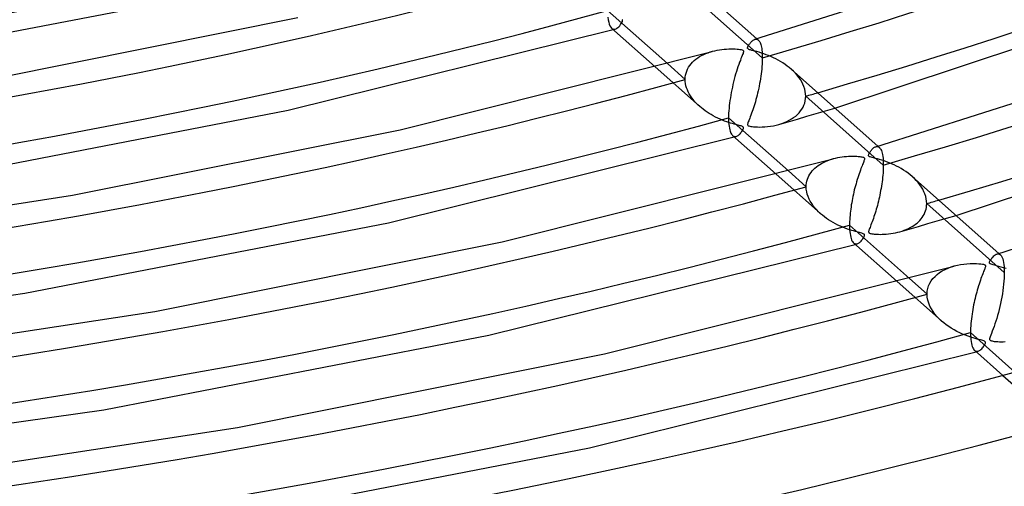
# Model space of a CAD drawing. Header units: millimetres. Extents: x -866 to 866, y -967 to 997.
# Tile 29 of 74: x 150 to 261, y 413 to 465. Entities that reach past the tile are written whole.
import ezdxf

# ---------------------------------------------------------------- set-up
doc = ezdxf.new("R2010")
doc.units = ezdxf.units.MM
doc.layers.add('HIDDEN', color=7, linetype='Continuous')
doc.layers.add('THICK', color=7, linetype='Continuous')

msp = doc.modelspace()

# ---------------------------------------------------------------- linework, layer by layer
at = {"layer": 'HIDDEN'}
for p, q in [((234.1, 461.16), (225.34, 468.93)), ((217.9, 464.66), (218, 464.77)), ((218, 464.77), (218.09, 464.89)), ((218.09, 464.89), (218.18, 465.02)), ((218.18, 465.02), (218.25, 465.14)), ((218.25, 465.14), (218.3, 465.24)), ((218.3, 465.44), (218.27, 465.47)), ((218.32, 465.41), (218.3, 465.44)), ((218.3, 465.24), (218.32, 465.32)), ((218.32, 465.37), (218.32, 465.41)), ((218.32, 465.32), (218.32, 465.37)), ((217.09, 464.48), (217.15, 464.43)), ((217.15, 464.43), (217.22, 464.4)), ((217.22, 464.4), (217.28, 464.38)), ((217.26, 464.33), (217.3, 464.34)), ((217.28, 464.38), (217.35, 464.37)), ((217.3, 464.34), (217.34, 464.35)), ((217.34, 464.35), (217.37, 464.36)), ((217.35, 464.37), (217.42, 464.37)), ((217.37, 464.36), (217.41, 464.37)), ((217.41, 464.37), (217.45, 464.38)), ((217.42, 464.37), (217.49, 464.39)), ((217.45, 464.38), (217.48, 464.39)), ((217.49, 464.39), (217.59, 464.43)), ((217.59, 464.43), (217.69, 464.49)), ((217.69, 464.49), (217.8, 464.57)), ((217.8, 464.57), (217.9, 464.66)), ((233.27, 463.23), (233.34, 463.25)), ((233.34, 463.25), (233.41, 463.25)), ((233.41, 463.25), (233.47, 463.24)), ((233.47, 463.24), (233.54, 463.22)), ((233.49, 463.3), (233.66, 463.15)), ((233.54, 463.22), (233.6, 463.19)), ((233.6, 463.19), (233.66, 463.15)), ((233.66, 463.15), (233.71, 463.09)), ((233.71, 463.09), (233.76, 463.03)), ((233.76, 463.03), (233.81, 462.95)), ((233.81, 462.95), (233.86, 462.86)), ((233.86, 462.86), (233.9, 462.75)), ((233.9, 462.75), (233.94, 462.63)), ((233.94, 462.63), (233.98, 462.5)), ((233.98, 462.5), (234.01, 462.35)), ((227.02, 461.28), (227.25, 461.4)), ((227.25, 461.4), (227.48, 461.52)), ((227.48, 461.52), (227.72, 461.63)), ((227.72, 461.63), (227.97, 461.72)), ((227.97, 461.72), (228.23, 461.81)), ((228.23, 461.81), (228.49, 461.89)), ((234.01, 462.35), (234.04, 462.19)), ((234.04, 462.19), (234.06, 462.01)), ((234.06, 462.01), (234.08, 461.82)), ((234.08, 461.82), (234.09, 461.61)), ((234.09, 461.61), (234.1, 461.39)), ((234.1, 461.39), (234.1, 461.16)), ((223.38, 460.49), (225.39, 458.7)), ((225.78, 460.08), (225.91, 460.29)), ((225.91, 460.29), (226.06, 460.48)), ((226.06, 460.48), (226.23, 460.66)), ((226.23, 460.66), (226.41, 460.83)), ((226.41, 460.83), (226.6, 460.99)), ((226.6, 460.99), (226.81, 461.14)), ((226.81, 461.14), (227.02, 461.28)), ((234.08, 460.41), (234.06, 460.15)), ((234.09, 460.67), (234.08, 460.41)), ((234.1, 460.92), (234.09, 460.67)), ((234.1, 461.16), (234.1, 460.92)), ((222, 460.12), (227.02, 455.67)), ((225.4, 458.95), (225.43, 459.19)), ((225.43, 459.19), (225.49, 459.42)), ((225.49, 459.42), (225.57, 459.65)), ((225.57, 459.65), (225.66, 459.87)), ((225.66, 459.87), (225.78, 460.08)), ((233.97, 459.33), (233.93, 459.06)), ((234.01, 459.61), (233.97, 459.33)), ((234.04, 459.88), (234.01, 459.61)), ((234.06, 460.15), (234.04, 459.88)), ((237.62, 459.62), (237.38, 459.84)), ((237.83, 459.4), (237.62, 459.62)), ((238.04, 459.17), (237.83, 459.4)), ((238.23, 458.92), (238.04, 459.17)), ((225.39, 458.7), (225.4, 458.95)), ((225.4, 458.47), (225.39, 458.7)), ((225.43, 458.23), (225.4, 458.47)), ((225.48, 457.99), (225.43, 458.23)), ((233.8, 458.23), (233.75, 457.96)), ((233.85, 458.51), (233.8, 458.23)), ((233.89, 458.78), (233.85, 458.51)), ((233.93, 459.06), (233.89, 458.78)), ((238.4, 458.68), (238.23, 458.92)), ((238.56, 458.42), (238.4, 458.68)), ((238.69, 458.16), (238.56, 458.42)), ((238.8, 457.89), (238.69, 458.16)), ((225.55, 457.75), (225.48, 457.99)), ((225.64, 457.52), (225.55, 457.75)), ((225.74, 457.29), (225.64, 457.52)), ((225.86, 457.07), (225.74, 457.29)), ((225.99, 456.85), (225.86, 457.07)), ((233.51, 456.92), (233.45, 456.67)), ((233.57, 457.17), (233.51, 456.92)), ((233.63, 457.43), (233.57, 457.17)), ((233.69, 457.7), (233.63, 457.43)), ((233.75, 457.96), (233.69, 457.7)), ((238.89, 457.62), (238.8, 457.89)), ((238.95, 457.35), (238.89, 457.62)), ((238.99, 457.08), (238.95, 457.35)), ((239, 456.81), (238.99, 457.08)), ((226.14, 456.63), (225.99, 456.85)), ((226.29, 456.42), (226.14, 456.63)), ((226.46, 456.22), (226.29, 456.42)), ((226.64, 456.03), (226.46, 456.22)), ((226.83, 455.84), (226.64, 456.03)), ((227.03, 455.66), (226.83, 455.84)), ((233.25, 455.96), (233.18, 455.73)), ((233.32, 456.19), (233.25, 455.96)), ((233.38, 456.43), (233.32, 456.19)), ((233.45, 456.67), (233.38, 456.43)), ((238.7, 455.57), (238.8, 455.8)), ((238.8, 455.8), (238.89, 456.04)), ((238.89, 456.04), (238.95, 456.29)), ((238.95, 456.29), (238.99, 456.55)), ((238.99, 456.55), (239, 456.81)), ((247.76, 449.04), (239, 456.81)), ((227.22, 455.5), (227.03, 455.66)), ((227.43, 455.33), (227.22, 455.5)), ((227.64, 455.17), (227.43, 455.33)), ((227.86, 455.02), (227.64, 455.17)), ((228.09, 454.87), (227.86, 455.02)), ((228.32, 454.73), (228.09, 454.87)), ((228.57, 454.59), (228.32, 454.73)), ((232.89, 454.88), (232.82, 454.68)), ((232.96, 455.08), (232.89, 454.88)), ((233.03, 455.29), (232.96, 455.08)), ((233.11, 455.51), (233.03, 455.29)), ((233.18, 455.73), (233.11, 455.51)), ((237.87, 454.57), (238.07, 454.75)), ((238.07, 454.75), (238.26, 454.94)), ((238.26, 454.94), (238.42, 455.14)), ((238.42, 455.14), (238.57, 455.35)), ((238.57, 455.35), (238.7, 455.57)), ((239.12, 454.54), (240.18, 454.85)), ((240.18, 454.85), (241.24, 455.16)), ((241.24, 455.16), (242.3, 455.47)), ((228.82, 454.46), (228.57, 454.59)), ((229.07, 454.34), (228.82, 454.46)), ((229.33, 454.22), (229.07, 454.34)), ((229.59, 454.11), (229.33, 454.22)), ((229.84, 454.01), (229.59, 454.11)), ((230.08, 453.92), (229.84, 454.01)), ((230.31, 453.85), (230.08, 453.92)), ((230.52, 453.78), (230.31, 453.85)), ((230.73, 453.71), (230.52, 453.78)), ((230.91, 453.66), (230.73, 453.71)), ((231.08, 453.61), (230.91, 453.66)), ((231.23, 453.57), (231.08, 453.61)), ((231.37, 453.54), (231.23, 453.57)), ((232.45, 453.72), (232.44, 453.64)), ((232.44, 453.64), (232.44, 453.58)), ((232.44, 453.58), (232.46, 453.53)), ((232.48, 453.8), (232.45, 453.72)), ((232.51, 453.9), (232.48, 453.8)), ((232.56, 454.02), (232.51, 453.9)), ((232.61, 454.16), (232.56, 454.02)), ((232.68, 454.32), (232.61, 454.16)), ((232.74, 454.49), (232.68, 454.32)), ((232.82, 454.68), (232.74, 454.49)), ((235.67, 453.55), (235.98, 453.63)), ((235.98, 453.63), (237.02, 453.93)), ((235.98, 453.63), (236.29, 453.73)), ((236.29, 453.73), (236.59, 453.84)), ((236.59, 453.84), (236.88, 453.96)), ((236.88, 453.96), (237.15, 454.09)), ((237.02, 453.93), (238.07, 454.23)), ((237.15, 454.09), (237.4, 454.24)), ((237.4, 454.24), (237.64, 454.4)), ((237.64, 454.4), (237.87, 454.57)), ((238.07, 454.23), (239.12, 454.54)), ((231.49, 453.51), (231.37, 453.54)), ((231.45, 452.44), (231.52, 452.5)), ((231.61, 453.48), (231.49, 453.51)), ((231.52, 452.5), (231.59, 452.58)), ((231.59, 452.58), (231.66, 452.66)), ((231.71, 453.45), (231.61, 453.48)), ((231.66, 452.66), (231.73, 452.75)), ((231.8, 453.42), (231.71, 453.45)), ((231.73, 452.75), (231.8, 452.84)), ((231.86, 453.39), (231.8, 453.42)), ((231.8, 452.84), (231.85, 452.93)), ((231.85, 452.93), (231.9, 453.01)), ((231.91, 453.37), (231.86, 453.39)), ((231.9, 453.01), (231.94, 453.09)), ((231.95, 453.33), (231.91, 453.37)), ((231.94, 453.09), (231.97, 453.16)), ((231.97, 453.3), (231.95, 453.33)), ((231.98, 453.26), (231.97, 453.3)), ((231.97, 453.16), (231.98, 453.21)), ((231.98, 453.21), (231.98, 453.26)), ((232.46, 453.53), (232.51, 453.48)), ((232.51, 453.48), (232.58, 453.45)), ((232.58, 453.45), (232.68, 453.42)), ((232.68, 453.42), (232.81, 453.4)), ((232.81, 453.4), (232.96, 453.38)), ((232.96, 453.38), (233.12, 453.36)), ((233.12, 453.36), (233.32, 453.35)), ((233.32, 453.35), (233.54, 453.34)), ((233.54, 453.34), (233.79, 453.33)), ((233.79, 453.33), (234.07, 453.34)), ((234.07, 453.34), (234.37, 453.35)), ((234.37, 453.35), (234.68, 453.38)), ((234.68, 453.38), (235.01, 453.42)), ((235.01, 453.42), (235.35, 453.48)), ((235.35, 453.48), (235.67, 453.55)), ((230.75, 452.36), (230.81, 452.31)), ((230.81, 452.31), (230.87, 452.28)), ((230.87, 452.28), (230.94, 452.26)), ((230.92, 452.21), (230.96, 452.22)), ((230.94, 452.26), (231.01, 452.25)), ((230.96, 452.22), (231, 452.23)), ((231, 452.23), (231.03, 452.24)), ((231.01, 452.25), (231.08, 452.25)), ((231.03, 452.24), (231.07, 452.25)), ((231.07, 452.25), (231.11, 452.26)), ((231.08, 452.25), (231.15, 452.27)), ((231.11, 452.26), (231.14, 452.27)), ((231.15, 452.27), (231.22, 452.3)), ((231.22, 452.3), (231.3, 452.33)), ((231.3, 452.33), (231.37, 452.38)), ((231.37, 452.38), (231.45, 452.44)), ((246.93, 451.11), (247, 451.13)), ((247, 451.13), (247.07, 451.13)), ((247.07, 451.13), (247.13, 451.12)), ((247.13, 451.12), (247.2, 451.1)), ((247.15, 451.18), (247.32, 451.03)), ((247.2, 451.1), (247.26, 451.07)), ((247.26, 451.07), (247.32, 451.03)), ((247.32, 451.03), (247.38, 450.96)), ((247.38, 450.96), (247.44, 450.88)), ((247.44, 450.88), (247.49, 450.79)), ((247.49, 450.79), (247.54, 450.67)), ((247.54, 450.67), (247.59, 450.53)), ((247.59, 450.53), (247.63, 450.38)), ((247.63, 450.38), (247.67, 450.21)), ((240.59, 449.1), (240.79, 449.22)), ((240.79, 449.22), (241, 449.33)), ((241, 449.33), (241.22, 449.44)), ((241.22, 449.44), (241.44, 449.53)), ((241.44, 449.53), (241.67, 449.62)), ((241.67, 449.62), (241.9, 449.69)), ((241.9, 449.69), (242.14, 449.76)), ((247.67, 450.21), (247.7, 450.01)), ((247.7, 450.01), (247.73, 449.8)), ((247.73, 449.8), (247.75, 449.56)), ((247.75, 449.56), (247.76, 449.31)), ((247.76, 449.31), (247.76, 449.04)), ((237.04, 448.37), (239.05, 446.58)), ((239.36, 447.83), (239.47, 448.02)), ((239.47, 448.02), (239.6, 448.2)), ((239.6, 448.2), (239.73, 448.37)), ((239.73, 448.37), (239.88, 448.53)), ((239.88, 448.53), (240.04, 448.69)), ((240.04, 448.69), (240.22, 448.84)), ((240.22, 448.84), (240.4, 448.97)), ((240.4, 448.97), (240.59, 449.1)), ((247.73, 448.13), (247.71, 447.89)), ((247.74, 448.37), (247.73, 448.13)), ((247.75, 448.6), (247.74, 448.37)), ((247.76, 448.82), (247.75, 448.6)), ((247.76, 449.04), (247.76, 448.82)), ((235.67, 447.99), (240.68, 443.55)), ((239.06, 446.8), (239.09, 447.02)), ((239.09, 447.02), (239.13, 447.23)), ((239.13, 447.23), (239.19, 447.43)), ((239.19, 447.43), (239.27, 447.64)), ((239.27, 447.64), (239.36, 447.83)), ((247.62, 447.15), (247.59, 446.9)), ((247.66, 447.4), (247.62, 447.15)), ((247.68, 447.64), (247.66, 447.4)), ((247.71, 447.89), (247.68, 447.64)), ((251.27, 447.51), (251.03, 447.73)), ((251.49, 447.28), (251.27, 447.51)), ((251.7, 447.05), (251.49, 447.28)), ((251.89, 446.81), (251.7, 447.05)), ((239.05, 446.58), (239.06, 446.8)), ((239.07, 446.3), (239.05, 446.58)), ((239.11, 446.02), (239.07, 446.3)), ((239.18, 445.74), (239.11, 446.02)), ((247.42, 445.9), (247.37, 445.65)), ((247.46, 446.15), (247.42, 445.9)), ((247.51, 446.4), (247.46, 446.15)), ((247.55, 446.65), (247.51, 446.4)), ((247.59, 446.9), (247.55, 446.65)), ((252.06, 446.55), (251.89, 446.81)), ((252.22, 446.3), (252.06, 446.55)), ((252.35, 446.03), (252.22, 446.3)), ((252.46, 445.77), (252.35, 446.03)), ((239.27, 445.47), (239.18, 445.74)), ((239.38, 445.2), (239.27, 445.47)), ((239.52, 444.94), (239.38, 445.2)), ((239.68, 444.68), (239.52, 444.94)), ((239.85, 444.44), (239.68, 444.68)), ((247.15, 444.71), (247.09, 444.48)), ((247.21, 444.94), (247.15, 444.71)), ((247.26, 445.17), (247.21, 444.94)), ((247.32, 445.41), (247.26, 445.17)), ((247.37, 445.65), (247.32, 445.41)), ((252.55, 445.5), (252.46, 445.77)), ((252.61, 445.23), (252.55, 445.5)), ((252.65, 444.96), (252.61, 445.23)), ((252.66, 444.69), (252.65, 444.96)), ((252.65, 444.47), (252.66, 444.69)), ((261.42, 436.92), (252.66, 444.69)), ((240.04, 444.2), (239.85, 444.44)), ((240.24, 443.97), (240.04, 444.2)), ((240.46, 443.75), (240.24, 443.97)), ((240.68, 443.54), (240.46, 443.75)), ((246.84, 443.62), (246.77, 443.41)), ((246.9, 443.82), (246.84, 443.62)), ((246.97, 444.04), (246.9, 443.82)), ((247.03, 444.26), (246.97, 444.04)), ((247.09, 444.48), (247.03, 444.26)), ((252.37, 443.47), (252.45, 443.66)), ((252.45, 443.66), (252.53, 443.85)), ((252.53, 443.85), (252.59, 444.05)), ((252.59, 444.05), (252.63, 444.26)), ((252.63, 444.26), (252.65, 444.47)), ((240.9, 443.36), (240.68, 443.54)), ((241.12, 443.18), (240.9, 443.36)), ((241.35, 443.02), (241.12, 443.18)), ((241.59, 442.85), (241.35, 443.02)), ((241.84, 442.69), (241.59, 442.85)), ((242.1, 442.54), (241.84, 442.69)), ((242.37, 442.4), (242.1, 442.54)), ((246.44, 442.46), (246.37, 442.29)), ((246.51, 442.64), (246.44, 442.46)), ((246.57, 442.83), (246.51, 442.64)), ((246.64, 443.02), (246.57, 442.83)), ((246.71, 443.21), (246.64, 443.02)), ((246.77, 443.41), (246.71, 443.21)), ((251.4, 442.35), (251.57, 442.49)), ((251.57, 442.49), (251.74, 442.64)), ((251.74, 442.64), (251.89, 442.79)), ((251.89, 442.79), (252.03, 442.95)), ((252.03, 442.95), (252.15, 443.11)), ((252.15, 443.11), (252.27, 443.29)), ((252.27, 443.29), (252.37, 443.47)), ((252.78, 442.42), (253.84, 442.72)), ((253.84, 442.72), (254.9, 443.04)), ((254.9, 443.04), (255.97, 443.35)), ((242.64, 442.26), (242.37, 442.4)), ((242.92, 442.13), (242.64, 442.26)), ((243.2, 442.01), (242.92, 442.13)), ((243.46, 441.9), (243.2, 442.01)), ((243.72, 441.81), (243.46, 441.9)), ((243.97, 441.72), (243.72, 441.81)), ((244.2, 441.65), (243.97, 441.72)), ((244.41, 441.59), (244.2, 441.65)), ((244.61, 441.53), (244.41, 441.59)), ((244.78, 441.48), (244.61, 441.53)), ((244.94, 441.44), (244.78, 441.48)), ((245.08, 441.41), (244.94, 441.44)), ((245.2, 441.37), (245.08, 441.41)), ((245.32, 441.34), (245.2, 441.37)), ((246.11, 441.6), (246.1, 441.54)), ((246.1, 441.54), (246.1, 441.48)), ((246.1, 441.48), (246.11, 441.44)), ((246.14, 441.68), (246.11, 441.6)), ((246.11, 441.44), (246.13, 441.4)), ((246.13, 441.4), (246.16, 441.37)), ((246.17, 441.77), (246.14, 441.68)), ((246.16, 441.37), (246.21, 441.34)), ((246.21, 441.88), (246.17, 441.77)), ((246.26, 442), (246.21, 441.88)), ((246.31, 442.14), (246.26, 442)), ((246.37, 442.29), (246.31, 442.14)), ((248.88, 441.34), (249.14, 441.38)), ((249.14, 441.38), (249.39, 441.44)), ((249.39, 441.44), (249.64, 441.51)), ((249.64, 441.51), (250.68, 441.81)), ((249.64, 441.51), (249.88, 441.58)), ((249.88, 441.58), (250.13, 441.67)), ((250.13, 441.67), (250.36, 441.76)), ((250.36, 441.76), (250.59, 441.86)), ((250.59, 441.86), (250.81, 441.97)), ((250.68, 441.81), (251.73, 442.11)), ((250.81, 441.97), (251.01, 442.09)), ((251.01, 442.09), (251.21, 442.22)), ((251.21, 442.22), (251.4, 442.35)), ((251.73, 442.11), (252.78, 442.42)), ((244.41, 440.24), (244.47, 440.19)), ((244.95, 440.21), (245.03, 440.26)), ((245.03, 440.26), (245.1, 440.32)), ((245.1, 440.32), (245.18, 440.38)), ((245.18, 440.38), (245.25, 440.46)), ((245.25, 440.46), (245.32, 440.54)), ((245.42, 441.31), (245.32, 441.34)), ((245.32, 440.54), (245.39, 440.63)), ((245.39, 440.63), (245.46, 440.72)), ((245.5, 441.28), (245.42, 441.31)), ((245.46, 440.72), (245.52, 440.81)), ((245.56, 441.25), (245.5, 441.28)), ((245.52, 440.81), (245.57, 440.9)), ((245.6, 441.22), (245.56, 441.25)), ((245.57, 440.9), (245.6, 440.97)), ((245.63, 441.19), (245.6, 441.22)), ((245.6, 440.97), (245.63, 441.04)), ((245.64, 441.15), (245.63, 441.19)), ((245.63, 441.04), (245.64, 441.1)), ((245.64, 441.1), (245.64, 441.15)), ((246.21, 441.34), (246.28, 441.32)), ((246.28, 441.32), (246.37, 441.29)), ((246.37, 441.29), (246.48, 441.27)), ((246.48, 441.27), (246.6, 441.26)), ((246.6, 441.26), (246.73, 441.24)), ((246.73, 441.24), (246.87, 441.23)), ((246.87, 441.23), (247.03, 441.22)), ((247.03, 441.22), (247.21, 441.22)), ((247.21, 441.22), (247.41, 441.21)), ((247.41, 441.21), (247.63, 441.22)), ((247.63, 441.22), (247.85, 441.22)), ((247.85, 441.22), (248.1, 441.24)), ((248.1, 441.24), (248.35, 441.26)), ((248.35, 441.26), (248.61, 441.29)), ((248.61, 441.29), (248.88, 441.34)), ((244.47, 440.19), (244.53, 440.16)), ((244.53, 440.16), (244.6, 440.14)), ((244.58, 440.08), (244.62, 440.09)), ((244.6, 440.14), (244.67, 440.13)), ((244.62, 440.09), (244.66, 440.1)), ((244.66, 440.1), (244.69, 440.12)), ((244.67, 440.13), (244.74, 440.13)), ((244.69, 440.12), (244.73, 440.13)), ((244.73, 440.13), (244.77, 440.14)), ((244.74, 440.13), (244.81, 440.15)), ((244.77, 440.14), (244.8, 440.15)), ((244.81, 440.15), (244.88, 440.17)), ((244.88, 440.17), (244.95, 440.21)), ((260.59, 438.99), (260.66, 439.01)), ((260.66, 439.01), (260.73, 439.01)), ((260.73, 439.01), (260.79, 439)), ((260.79, 439), (260.86, 438.98)), ((260.81, 439.05), (260.98, 438.9)), ((260.86, 438.98), (260.92, 438.95)), ((260.92, 438.95), (260.98, 438.9)), ((260.98, 438.9), (261.05, 438.83)), ((261.05, 438.83), (261.12, 438.73)), ((261.12, 438.73), (261.18, 438.6)), ((261.18, 438.6), (261.24, 438.45)), ((261.24, 438.45), (261.29, 438.26)), ((261.29, 438.26), (261.34, 438.05)), ((261.34, 438.05), (261.37, 437.81)), ((254.12, 436.9), (254.42, 437.08)), ((254.42, 437.08), (254.73, 437.25)), ((254.73, 437.25), (255.07, 437.4)), ((255.07, 437.4), (255.41, 437.53)), ((255.41, 437.53), (255.77, 437.64)), ((261.37, 437.81), (261.4, 437.54)), ((261.4, 437.54), (261.42, 437.24)), ((261.42, 437.24), (261.42, 436.92)), ((261.42, 436.92), (261.42, 436.61)), ((249.33, 435.87), (254.34, 431.43)), ((250.7, 436.24), (252.71, 434.46)), ((253.01, 435.69), (253.17, 435.96)), ((253.17, 435.96), (253.37, 436.22)), ((253.37, 436.22), (253.6, 436.47)), ((253.6, 436.47), (253.85, 436.69)), ((253.85, 436.69), (254.12, 436.9)), ((261.38, 435.94), (261.35, 435.58)), ((261.4, 436.28), (261.38, 435.94)), ((261.42, 436.61), (261.4, 436.28)), ((252.71, 434.46), (252.73, 434.78)), ((252.73, 434.78), (252.79, 435.09)), ((252.79, 435.09), (252.88, 435.39)), ((252.88, 435.39), (253.01, 435.69)), ((261.26, 434.86), (261.21, 434.49)), ((261.31, 435.22), (261.26, 434.86)), ((261.35, 435.58), (261.31, 435.22)), ((252.73, 434.12), (252.71, 434.46)), ((252.79, 433.78), (252.73, 434.12)), ((252.89, 433.45), (252.79, 433.78)), ((261.07, 433.77), (261, 433.41)), ((261.14, 434.13), (261.07, 433.77)), ((261.21, 434.49), (261.14, 434.13)), ((253.02, 433.12), (252.89, 433.45)), ((253.19, 432.81), (253.02, 433.12)), ((253.38, 432.5), (253.19, 432.81)), ((253.59, 432.21), (253.38, 432.5)), ((260.84, 432.71), (260.75, 432.37)), ((260.92, 433.05), (260.84, 432.71)), ((261, 433.41), (260.92, 433.05)), ((253.82, 431.94), (253.59, 432.21)), ((254.07, 431.67), (253.82, 431.94)), ((254.34, 431.42), (254.07, 431.67)), ((254.6, 431.21), (254.34, 431.42)), ((260.47, 431.41), (260.37, 431.1)), ((260.57, 431.72), (260.47, 431.41)), ((260.66, 432.04), (260.57, 431.72)), ((260.75, 432.37), (260.66, 432.04)), ((254.86, 431), (254.6, 431.21)), ((255.15, 430.8), (254.86, 431)), ((255.44, 430.61), (255.15, 430.8)), ((255.75, 430.43), (255.44, 430.61)), ((256.06, 430.26), (255.75, 430.43)), ((256.39, 430.1), (256.06, 430.26)), ((260.07, 430.27), (259.98, 430.03)), ((260.17, 430.54), (260.07, 430.27)), ((260.27, 430.81), (260.17, 430.54)), ((260.37, 431.1), (260.27, 430.81)), ((256.72, 429.95), (256.39, 430.1)), ((257.04, 429.82), (256.72, 429.95)), ((257.35, 429.7), (257.04, 429.82)), ((257.63, 429.6), (257.35, 429.7)), ((257.9, 429.52), (257.63, 429.6)), ((258.15, 429.44), (257.9, 429.52)), ((258.37, 429.38), (258.15, 429.44)), ((258.56, 429.33), (258.37, 429.38)), ((258.72, 429.29), (258.56, 429.33)), ((258.87, 429.25), (258.72, 429.29)), ((259, 429.22), (258.87, 429.25)), ((259.11, 429.18), (259, 429.22)), ((259.19, 429.15), (259.11, 429.18)), ((259.24, 429.11), (259.19, 429.15)), ((259.78, 429.52), (259.76, 429.43)), ((259.76, 429.43), (259.76, 429.37)), ((259.76, 429.37), (259.76, 429.33)), ((259.76, 429.33), (259.78, 429.29)), ((259.83, 429.65), (259.78, 429.52)), ((259.78, 429.29), (259.81, 429.26)), ((259.81, 429.26), (259.85, 429.23)), ((259.89, 429.82), (259.83, 429.65)), ((259.85, 429.23), (259.9, 429.21)), ((259.98, 430.03), (259.89, 429.82)), ((259.9, 429.21), (259.97, 429.19)), ((259.97, 429.19), (260.07, 429.17)), ((260.07, 429.17), (260.17, 429.15)), ((260.17, 429.15), (260.29, 429.13)), ((260.29, 429.13), (260.41, 429.12)), ((260.41, 429.12), (260.55, 429.11)), ((258.07, 428.11), (258.13, 428.07)), ((258.13, 428.07), (258.2, 428.03)), ((258.2, 428.03), (258.27, 428.02)), ((258.27, 428.02), (258.33, 428.01)), ((258.33, 428.01), (258.4, 428.01)), ((258.39, 428), (258.43, 428.01)), ((258.4, 428.01), (258.48, 428.03)), ((258.43, 428.01), (258.46, 428.03)), ((258.48, 428.03), (258.55, 428.06)), ((258.55, 428.06), (258.63, 428.1)), ((258.63, 428.1), (258.71, 428.15)), ((258.71, 428.15), (258.79, 428.22)), ((258.79, 428.22), (258.87, 428.29)), ((258.87, 428.29), (258.95, 428.38)), ((258.95, 428.38), (259.02, 428.47)), ((259.02, 428.47), (259.1, 428.57)), ((259.1, 428.57), (259.16, 428.66)), ((259.16, 428.66), (259.22, 428.76)), ((259.22, 428.76), (259.26, 428.84)), ((259.28, 429.08), (259.24, 429.11)), ((259.26, 428.84), (259.29, 428.92)), ((259.3, 429.03), (259.28, 429.08)), ((259.29, 428.92), (259.3, 428.98)), ((259.3, 428.98), (259.3, 429.03)), ((260.55, 429.11), (260.71, 429.1)), ((260.71, 429.1), (260.89, 429.09)), ((260.89, 429.09), (261.08, 429.09)), ((261.08, 429.09), (261.29, 429.09)), ((261.29, 429.09), (261.51, 429.1)), ((258.24, 427.96), (258.28, 427.97)), ((258.28, 427.97), (258.32, 427.98)), ((258.32, 427.98), (258.35, 427.99)), ((258.35, 427.99), (258.39, 428)), ((261.25, 425.29), (267.41, 419.83))]:
    msp.add_line(p, q, dxfattribs=at)
for centre, major_axis, start_param, end_param in [((0, 663.81), (-556.5, 0), 0, 2.617994), ((0, 663.8), (-468.04, 0), 2.094606, 2.617994), ((0, 663.8), (-495.86, 0), 2.094007, 2.617994), ((0, 663.8), (-384.56, 0), 1.0602, 2.070921), ((0, 663.8), (-412.38, 0), 1.059322, 2.071798), ((0, 663.8), (-440.21, 0), 1.058556, 2.072565), ((0, 663.8), (-468.04, 0), 1.057881, 2.07324), ((0, 663.8), (478.01, 0), -1.047209, -1.043939), ((0, 663.8), (-495.86, 0), 1.057281, 2.073839), ((0, 663.8), (505.84, 0), -1.047785, -1.044695), ((0, 663.8), (-523.68, 0), 1.056745, 2.074375)]:
    msp.add_ellipse(centre, major_axis=major_axis, ratio=0.5, start_param=start_param, end_param=end_param, dxfattribs=at)
at = {"layer": 'THICK'}
for p, q in [((233.27, 463.24), (270.38, 475.02)), ((223.72, 471.96), (233.49, 463.3)), ((242.3, 455.47), (282.85, 468.91)), ((133.02, 460.93), (169.2, 467.92)), ((216.63, 466.48), (223.38, 460.49)), ((146.88, 458.73), (181.65, 465.69)), ((216.66, 465.75), (216.7, 465.43)), ((216.7, 465.43), (216.76, 465.16)), ((216.76, 465.16), (216.82, 464.93)), ((216.82, 464.93), (216.9, 464.74)), ((216.9, 464.74), (216.99, 464.59)), ((180.55, 455.22), (217.26, 464.33)), ((216.99, 464.59), (217.09, 464.48)), ((217.09, 464.48), (222, 460.12)), ((246.93, 451.11), (286.38, 463.64)), ((232.48, 462.41), (232.51, 462.47)), ((232.51, 462.47), (232.54, 462.53)), ((232.54, 462.53), (232.58, 462.6)), ((232.58, 462.6), (232.63, 462.67)), ((232.63, 462.67), (232.68, 462.74)), ((232.68, 462.74), (232.73, 462.81)), ((232.73, 462.81), (232.79, 462.88)), ((232.79, 462.88), (232.85, 462.95)), ((232.85, 462.95), (232.92, 463.02)), ((232.92, 463.02), (232.99, 463.08)), ((232.99, 463.08), (233.06, 463.13)), ((233.06, 463.13), (233.13, 463.18)), ((233.13, 463.18), (233.2, 463.21)), ((233.2, 463.21), (233.27, 463.23)), ((193.2, 453.03), (228.44, 461.87)), ((228.49, 461.89), (228.74, 461.95)), ((228.74, 461.95), (229, 462.01)), ((229, 462.01), (229.26, 462.05)), ((229.26, 462.05), (229.52, 462.09)), ((229.52, 462.09), (229.79, 462.12)), ((229.79, 462.12), (230.06, 462.14)), ((230.06, 462.14), (230.33, 462.16)), ((230.33, 462.16), (230.59, 462.16)), ((230.59, 462.16), (230.83, 462.16)), ((230.83, 462.16), (231.05, 462.15)), ((231.05, 462.15), (231.25, 462.14)), ((231.25, 462.14), (231.42, 462.12)), ((231.42, 462.12), (231.57, 462.1)), ((231.57, 462.1), (231.7, 462.08)), ((231.7, 462.08), (231.81, 462.05)), ((231.83, 461.39), (231.76, 461.23)), ((231.81, 462.05), (231.89, 462.02)), ((231.88, 461.52), (231.83, 461.39)), ((231.92, 461.63), (231.88, 461.52)), ((231.89, 462.02), (231.94, 461.98)), ((231.95, 461.72), (231.92, 461.63)), ((231.94, 461.98), (231.97, 461.94)), ((231.97, 461.81), (231.95, 461.72)), ((231.97, 461.94), (231.98, 461.88)), ((231.98, 461.88), (231.97, 461.81)), ((232.44, 462.31), (232.46, 462.36)), ((232.44, 462.26), (232.44, 462.31)), ((232.44, 462.21), (232.44, 462.26)), ((232.46, 462.18), (232.44, 462.21)), ((232.46, 462.36), (232.48, 462.41)), ((232.49, 462.15), (232.46, 462.18)), ((232.53, 462.11), (232.49, 462.15)), ((232.59, 462.09), (232.53, 462.11)), ((232.67, 462.06), (232.59, 462.09)), ((232.78, 462.03), (232.67, 462.06)), ((232.91, 461.99), (232.78, 462.03)), ((233.08, 461.95), (232.91, 461.99)), ((233.28, 461.9), (233.08, 461.95)), ((233.5, 461.84), (233.28, 461.9)), ((233.74, 461.77), (233.5, 461.84)), ((234, 461.68), (233.74, 461.77)), ((234.27, 461.6), (234, 461.68)), ((234.54, 461.5), (234.27, 461.6)), ((234.81, 461.39), (234.54, 461.5)), ((235.08, 461.28), (234.81, 461.39)), ((231.45, 460.4), (231.35, 460.14)), ((231.53, 460.64), (231.45, 460.4)), ((231.62, 460.86), (231.53, 460.64)), ((231.69, 461.06), (231.62, 460.86)), ((231.76, 461.23), (231.69, 461.06)), ((235.35, 461.16), (235.08, 461.28)), ((235.62, 461.02), (235.35, 461.16)), ((235.89, 460.88), (235.62, 461.02)), ((236.15, 460.73), (235.89, 460.88)), ((236.41, 460.57), (236.15, 460.73)), ((236.67, 460.4), (236.41, 460.57)), ((236.91, 460.22), (236.67, 460.4)), ((231.09, 459.3), (231.01, 459.02)), ((231.18, 459.59), (231.09, 459.3)), ((231.26, 459.86), (231.18, 459.59)), ((231.35, 460.14), (231.26, 459.86)), ((237.15, 460.04), (236.91, 460.22)), ((237.38, 459.84), (237.15, 460.04)), ((237.38, 459.84), (247.15, 451.18)), ((230.78, 458.13), (230.72, 457.83)), ((230.86, 458.43), (230.78, 458.13)), ((230.93, 458.72), (230.86, 458.43)), ((231.01, 459.02), (230.93, 458.72)), ((230.54, 456.92), (230.49, 456.62)), ((230.59, 457.22), (230.54, 456.92)), ((230.65, 457.52), (230.59, 457.22)), ((230.72, 457.83), (230.65, 457.52)), ((255.97, 443.35), (299.14, 457.63)), ((230.41, 456.04), (230.37, 455.75)), ((230.44, 456.33), (230.41, 456.04)), ((230.49, 456.62), (230.44, 456.33)), ((141.93, 447.75), (180.55, 455.22)), ((230.3, 454.89), (230.29, 454.62)), ((230.32, 455.17), (230.3, 454.89)), ((230.34, 455.46), (230.32, 455.17)), ((230.37, 455.75), (230.34, 455.46)), ((230.29, 454.62), (230.29, 454.36)), ((230.29, 454.36), (230.29, 454.1)), ((230.29, 454.36), (237.04, 448.37)), ((230.29, 454.1), (230.3, 453.85)), ((230.3, 453.85), (230.32, 453.62)), ((230.32, 453.62), (230.35, 453.41)), ((156.2, 445.62), (193.2, 453.03)), ((230.35, 453.41), (230.38, 453.21)), ((230.38, 453.21), (230.42, 453.03)), ((230.42, 453.03), (230.46, 452.88)), ((230.46, 452.88), (230.51, 452.74)), ((230.51, 452.74), (230.56, 452.62)), ((230.56, 452.62), (230.62, 452.51)), ((230.62, 452.51), (230.68, 452.43)), ((191.89, 442.51), (230.92, 452.21)), ((230.68, 452.43), (230.75, 452.36)), ((230.75, 452.36), (235.67, 447.99)), ((260.59, 438.99), (302.38, 452.26)), ((246.12, 450.23), (246.14, 450.29)), ((246.14, 450.29), (246.17, 450.35)), ((246.17, 450.35), (246.2, 450.42)), ((246.2, 450.42), (246.25, 450.49)), ((246.25, 450.49), (246.3, 450.56)), ((246.3, 450.56), (246.35, 450.64)), ((246.35, 450.64), (246.41, 450.72)), ((246.41, 450.72), (246.48, 450.79)), ((246.48, 450.79), (246.55, 450.87)), ((246.55, 450.87), (246.63, 450.94)), ((246.63, 450.94), (246.7, 451)), ((246.7, 451), (246.78, 451.05)), ((246.78, 451.05), (246.86, 451.09)), ((246.86, 451.09), (246.93, 451.11)), ((204.74, 440.37), (242.1, 449.75)), ((242.14, 449.76), (242.37, 449.82)), ((242.37, 449.82), (242.61, 449.88)), ((242.61, 449.88), (242.85, 449.92)), ((242.85, 449.92), (243.1, 449.96)), ((243.1, 449.96), (243.35, 449.99)), ((243.35, 449.99), (243.6, 450.01)), ((243.6, 450.01), (243.85, 450.03)), ((243.85, 450.03), (244.1, 450.04)), ((244.1, 450.04), (244.34, 450.04)), ((244.34, 450.04), (244.56, 450.04)), ((244.56, 450.04), (244.76, 450.03)), ((244.76, 450.03), (244.94, 450.01)), ((244.94, 450.01), (245.1, 450)), ((245.1, 450), (245.23, 449.98)), ((245.23, 449.98), (245.35, 449.96)), ((245.35, 449.96), (245.44, 449.94)), ((245.47, 449.23), (245.42, 449.1)), ((245.44, 449.94), (245.51, 449.92)), ((245.51, 449.34), (245.47, 449.23)), ((245.51, 449.92), (245.57, 449.89)), ((245.55, 449.44), (245.51, 449.34)), ((245.58, 449.52), (245.55, 449.44)), ((245.57, 449.89), (245.6, 449.86)), ((245.61, 449.59), (245.58, 449.52)), ((245.6, 449.86), (245.63, 449.82)), ((245.63, 449.66), (245.61, 449.59)), ((245.63, 449.82), (245.64, 449.78)), ((245.64, 449.73), (245.63, 449.66)), ((245.64, 449.78), (245.64, 449.73)), ((246.1, 450.17), (246.12, 450.23)), ((246.1, 450.12), (246.1, 450.17)), ((246.1, 450.08), (246.1, 450.12)), ((246.13, 450.04), (246.1, 450.08)), ((246.16, 450.01), (246.13, 450.04)), ((246.22, 449.98), (246.16, 450.01)), ((246.29, 449.95), (246.22, 449.98)), ((246.39, 449.92), (246.29, 449.95)), ((246.51, 449.88), (246.39, 449.92)), ((246.67, 449.84), (246.51, 449.88)), ((246.87, 449.79), (246.67, 449.84)), ((247.09, 449.73), (246.87, 449.79)), ((247.33, 449.67), (247.09, 449.73)), ((247.6, 449.59), (247.33, 449.67)), ((247.87, 449.5), (247.6, 449.59)), ((248.14, 449.4), (247.87, 449.5)), ((248.42, 449.29), (248.14, 449.4)), ((248.69, 449.18), (248.42, 449.29)), ((248.97, 449.06), (248.69, 449.18)), ((245.02, 448.04), (244.95, 447.83)), ((245.1, 448.25), (245.02, 448.04)), ((245.17, 448.45), (245.1, 448.25)), ((245.24, 448.64), (245.17, 448.45)), ((245.3, 448.81), (245.24, 448.64)), ((245.36, 448.96), (245.3, 448.81)), ((245.42, 449.1), (245.36, 448.96)), ((249.24, 448.92), (248.97, 449.06)), ((249.51, 448.78), (249.24, 448.92)), ((249.78, 448.63), (249.51, 448.78)), ((250.05, 448.46), (249.78, 448.63)), ((250.31, 448.29), (250.05, 448.46)), ((250.56, 448.11), (250.31, 448.29)), ((250.8, 447.93), (250.56, 448.11)), ((244.68, 446.93), (244.62, 446.7)), ((244.74, 447.16), (244.68, 446.93)), ((244.81, 447.39), (244.74, 447.16)), ((244.88, 447.61), (244.81, 447.39)), ((244.95, 447.83), (244.88, 447.61)), ((251.03, 447.73), (250.8, 447.93)), ((251.04, 447.72), (260.81, 439.05)), ((244.44, 445.98), (244.38, 445.74)), ((244.49, 446.22), (244.44, 445.98)), ((244.55, 446.46), (244.49, 446.22)), ((244.62, 446.7), (244.55, 446.46)), ((117.81, 439.77), (156.2, 445.62)), ((244.19, 444.77), (244.15, 444.53)), ((244.24, 445.02), (244.19, 444.77)), ((244.28, 445.26), (244.24, 445.02)), ((244.33, 445.5), (244.28, 445.26)), ((244.38, 445.74), (244.33, 445.5)), ((244.03, 443.59), (244.01, 443.36)), ((244.05, 443.82), (244.03, 443.59)), ((244.08, 444.06), (244.05, 443.82)), ((244.12, 444.3), (244.08, 444.06)), ((244.15, 444.53), (244.12, 444.3)), ((150.83, 434.57), (191.89, 442.51)), ((243.96, 442.67), (243.95, 442.45)), ((243.97, 442.89), (243.96, 442.67)), ((243.99, 443.12), (243.97, 442.89)), ((244.01, 443.36), (243.99, 443.12)), ((243.95, 442.45), (243.95, 442.24)), ((243.95, 442.24), (243.95, 441.98)), ((243.95, 442.24), (250.7, 436.24)), ((243.95, 441.98), (243.96, 441.73)), ((243.96, 441.73), (243.98, 441.5)), ((243.98, 441.5), (244.01, 441.29)), ((165.52, 432.51), (204.74, 440.37)), ((244.01, 441.29), (244.04, 441.09)), ((244.04, 441.09), (244.08, 440.91)), ((244.08, 440.91), (244.12, 440.76)), ((244.12, 440.76), (244.17, 440.61)), ((244.17, 440.61), (244.22, 440.49)), ((244.22, 440.49), (244.28, 440.39)), ((244.28, 440.39), (244.34, 440.3)), ((244.34, 440.3), (244.41, 440.24)), ((244.41, 440.24), (249.33, 435.87)), ((203.24, 429.81), (244.58, 440.08)), ((259.76, 438.04), (259.77, 438.11)), ((259.76, 437.99), (259.76, 438.04)), ((259.77, 438.11), (259.8, 438.18)), ((259.8, 438.18), (259.84, 438.25)), ((259.84, 438.25), (259.88, 438.33)), ((259.88, 438.33), (259.94, 438.41)), ((259.94, 438.41), (260, 438.5)), ((260, 438.5), (260.07, 438.59)), ((260.07, 438.59), (260.15, 438.68)), ((260.15, 438.68), (260.23, 438.77)), ((260.23, 438.77), (260.32, 438.84)), ((260.32, 438.84), (260.41, 438.91)), ((260.41, 438.91), (260.5, 438.96)), ((260.5, 438.96), (260.59, 438.99)), ((216.27, 427.71), (255.76, 437.63)), ((255.77, 437.64), (256.12, 437.72)), ((256.12, 437.72), (256.47, 437.79)), ((256.47, 437.79), (256.84, 437.85)), ((256.84, 437.85), (257.2, 437.89)), ((257.2, 437.89), (257.58, 437.91)), ((257.58, 437.91), (257.94, 437.92)), ((257.94, 437.92), (258.27, 437.91)), ((258.27, 437.91), (258.56, 437.9)), ((258.56, 437.9), (258.79, 437.87)), ((258.79, 437.87), (258.96, 437.85)), ((258.96, 437.85), (259.07, 437.83)), ((259.09, 437.01), (259.04, 436.88)), ((259.07, 437.83), (259.15, 437.8)), ((259.14, 437.13), (259.09, 437.01)), ((259.18, 437.23), (259.14, 437.13)), ((259.15, 437.8), (259.2, 437.78)), ((259.21, 437.32), (259.18, 437.23)), ((259.2, 437.78), (259.25, 437.76)), ((259.24, 437.4), (259.21, 437.32)), ((259.27, 437.47), (259.24, 437.4)), ((259.25, 437.76), (259.27, 437.73)), ((259.27, 437.73), (259.29, 437.69)), ((259.29, 437.54), (259.27, 437.47)), ((259.29, 437.69), (259.3, 437.65)), ((259.3, 437.6), (259.29, 437.54)), ((259.3, 437.65), (259.3, 437.6)), ((259.77, 437.94), (259.76, 437.99)), ((259.8, 437.9), (259.77, 437.94)), ((259.86, 437.87), (259.8, 437.9)), ((259.93, 437.84), (259.86, 437.87)), ((260.04, 437.8), (259.93, 437.84)), ((260.17, 437.76), (260.04, 437.8)), ((260.35, 437.72), (260.17, 437.76)), ((260.56, 437.66), (260.35, 437.72)), ((260.8, 437.6), (260.56, 437.66)), ((261.07, 437.52), (260.8, 437.6)), ((261.35, 437.43), (261.07, 437.52)), ((261.64, 437.34), (261.35, 437.43)), ((258.65, 435.81), (258.58, 435.6)), ((258.72, 436.02), (258.65, 435.81)), ((258.79, 436.22), (258.72, 436.02)), ((258.86, 436.41), (258.79, 436.22)), ((258.92, 436.58), (258.86, 436.41)), ((258.98, 436.74), (258.92, 436.58)), ((259.04, 436.88), (258.98, 436.74)), ((258.31, 434.69), (258.24, 434.46)), ((258.37, 434.92), (258.31, 434.69)), ((258.44, 435.15), (258.37, 434.92)), ((258.51, 435.38), (258.44, 435.15)), ((258.58, 435.6), (258.51, 435.38)), ((108.2, 428.53), (150.83, 434.57)), ((258.07, 433.74), (258.02, 433.5)), ((258.13, 433.98), (258.07, 433.74)), ((258.18, 434.22), (258.13, 433.98)), ((258.24, 434.46), (258.18, 434.22)), ((124.82, 426.31), (165.52, 432.51)), ((257.82, 432.48), (257.78, 432.22)), ((257.87, 432.74), (257.82, 432.48)), ((257.92, 433), (257.87, 432.74)), ((257.96, 433.25), (257.92, 433)), ((258.02, 433.5), (257.96, 433.25)), ((257.68, 431.41), (257.66, 431.15)), ((257.71, 431.68), (257.68, 431.41)), ((257.75, 431.95), (257.71, 431.68)), ((257.78, 432.22), (257.75, 431.95)), ((257.62, 430.62), (257.61, 430.36)), ((257.61, 430.36), (257.61, 430.11)), ((257.64, 430.88), (257.62, 430.62)), ((257.66, 431.15), (257.64, 430.88)), ((159.74, 421.39), (203.24, 429.81)), ((257.61, 430.11), (257.61, 429.84)), ((257.61, 430.11), (262.63, 425.66)), ((257.61, 429.84), (257.63, 429.57)), ((257.63, 429.57), (257.65, 429.33)), ((257.65, 429.33), (257.68, 429.1)), ((257.68, 429.1), (257.71, 428.89)), ((257.71, 428.89), (257.76, 428.71)), ((257.76, 428.71), (257.81, 428.55)), ((257.81, 428.55), (257.87, 428.4)), ((257.87, 428.4), (257.93, 428.29)), ((257.93, 428.29), (258, 428.19)), ((258, 428.19), (258.07, 428.11)), ((258.07, 428.12), (261.25, 425.29)), ((174.84, 419.4), (216.27, 427.71)), ((214.58, 417.11), (258.24, 427.96)), ((114.57, 414.99), (159.74, 421.39)), ((131.83, 412.84), (174.84, 419.4)), ((168.65, 408.21), (214.58, 417.11))]:
    msp.add_line(p, q, dxfattribs=at)
for centre, major_axis, start_param, end_param in [((0, 668.14), (606.5, 0), -3.141592, -0.523599), ((0, 668.14), (-551.5, 0), 0, 2.617994), ((0, 663.81), (-606.5, 0), 0, 2.617994), ((0, 663.8), (478.01, 0), -1.043939, -0.523599), ((0, 663.8), (505.84, 0), -1.044695, -0.523599), ((0, 663.8), (394.54, 0), -2.081722, -1.070343), ((0, 663.8), (422.37, 0), -2.082557, -1.069508), ((0, 663.8), (450.19, 0), -2.083288, -1.068776), ((0, 663.8), (478.01, 0), -2.083935, -1.06813), ((0, 663.8), (505.84, 0), -2.08451, -1.067554), ((0, 663.8), (533.66, 0), -2.085026, -1.067039)]:
    msp.add_ellipse(centre, major_axis=major_axis, ratio=0.5, start_param=start_param, end_param=end_param, dxfattribs=at)

doc.saveas('drawing.dxf')
